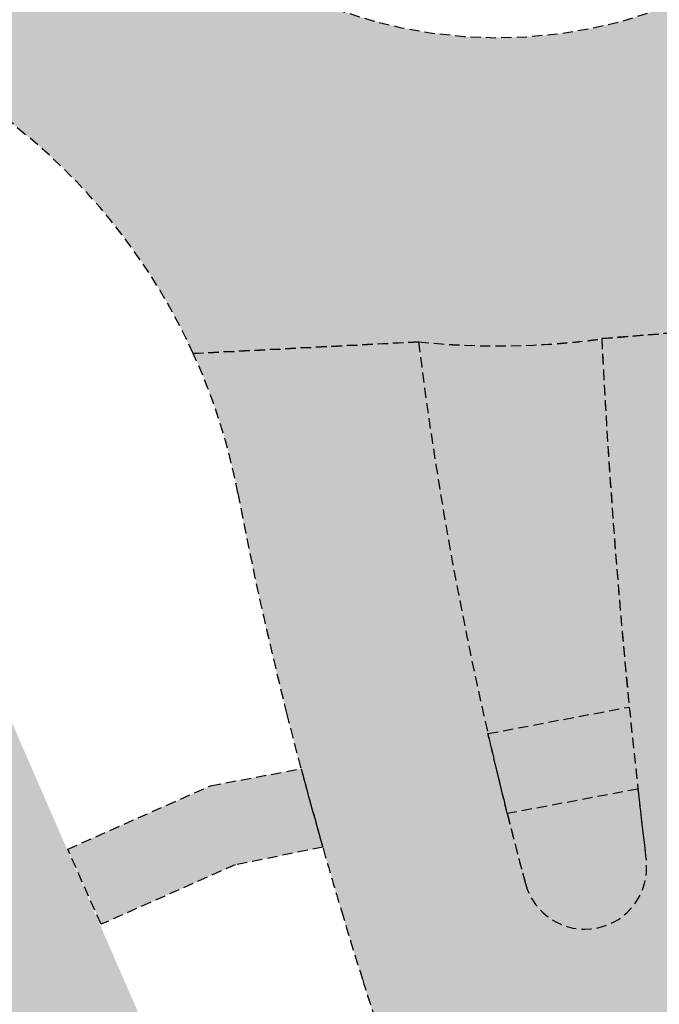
# Model space of a CAD drawing. Header units: metres. Extents: x 101723 to 104407, y 400975 to 405689.
# Tile 29 of 48: x 104251 to 104267, y 402579 to 402603. Entities that reach past the tile are written whole.
import ezdxf

# ---------------------------------------------------------------- set-up
doc = ezdxf.new("R2010")
doc.units = ezdxf.units.M
doc.linetypes.add('HIDDEN', pattern=[0.375, 0.25, -0.125])
doc.layers.add('_hulplijn voor arcering', color=1, linetype='HIDDEN', plot=False)
for name, color, linetype, lineweight, true_color in [('B-WE-VH-OPENVERHARDING_BETONSTRAATSTEEN_HEIDEPAARS-V', 7, 'Continuous', 18, 0xc6b3ff), ('N-WE-VH-GESLOTENVERHARDING_FIETSPAD_ASFALT_DEKLAAG-V', 7, 'Continuous', 18, 0xb0ddda), ('N-WE-VH-OPENVERHARDING_BETONTEGELS-V', 7, 'Continuous', 18, 0xc2c2c2)]:
    doc.layers.add(name, color=color, linetype=linetype, lineweight=lineweight, true_color=true_color)
doc.layers.add('N-WE-VH-GESLOTENVERHARDING_ASFALT-V', color=253, linetype='Continuous', lineweight=18)

msp = doc.modelspace()

# ---------------------------------------------------------------- hatches: boundary and pattern name
at = {"layer": 'B-WE-VH-OPENVERHARDING_BETONSTRAATSTEEN_HEIDEPAARS-V'}
h = msp.add_hatch(color=256, dxfattribs=at)
h.dxf.hatch_style = 1
h.paths.add_polyline_path([(104265.4465285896, 402594.9726556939, -0.05888947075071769), (104260.9869580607, 402594.9018764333, 0.02558881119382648), (104262.6760595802, 402585.3713724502), (104266.1151911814, 402586.0176123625, -0.01244818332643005)])
h = msp.add_hatch(color=256, dxfattribs=at)
h.dxf.hatch_style = 1
h.paths.add_polyline_path([(104266.3254664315, 402584.0221216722), (104263.1458498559, 402583.4246466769, 0.003877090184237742), (104263.5879493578, 402581.7241010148, 0.9314546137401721), (104266.5258983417, 402582.2926332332, -0.002413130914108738)])
at = {"layer": 'N-WE-VH-GESLOTENVERHARDING_ASFALT-V'}
h = msp.add_hatch(color=256, dxfattribs=at)
h.dxf.hatch_style = 1
edge = h.paths.add_edge_path()
edge.add_arc((104283.4322017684, 402587.9551732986), 15.00000000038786, 102.31080135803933, 127.74646236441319, ccw=False)
edge.add_line((104280.2339831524, 402602.6102542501), (104281.1493345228, 402608.4562928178))
edge.add_arc((104262.917310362, 402613.8035625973), 18.99999997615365, 343.6541162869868, 349.6926000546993)
edge.add_line((104281.610687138, 402610.4039061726), (104274.264737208, 402611.9365051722))
edge.add_arc((104262.917310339, 402613.8035626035), 11.4999999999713, 165.7741301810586, 350.65651121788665, ccw=False)
edge.add_line((104251.769963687, 402616.6296310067), (104244.4240137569, 402618.1622300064))
edge.add_arc((104262.9173103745, 402613.8035625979), 19.00000003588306, 166.7380413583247, 173.4882121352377)
edge.add_line((104244.0398879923, 402615.9583074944), (104242.8153071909, 402611.0677158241))
edge.add_arc((104235.1438300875, 402601.198651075), 12.49999999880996, 24.410781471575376, 52.14116094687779, ccw=False)
edge.add_arc((104262.9173103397, 402613.8035626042), 18.00000000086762, 204.4107814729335, 230.3471806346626)
edge.add_arc((104241.8588872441, 402588.3960279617), 14.99999999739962, 24.5105979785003, 50.34718063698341, ccw=False)
edge.add_line((104255.5071554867, 402594.6189512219), (104260.9869580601, 402594.9018764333))
edge.add_arc((104262.8871730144, 402613.1023355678), 18.29938604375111, 264.039640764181, 278.0381730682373)
edge.add_line((104265.4460279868, 402594.9827386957), (104270.9449661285, 402595.4222448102))
edge.add_arc((104282.3425672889, 402590.2895371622), 12.50000000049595, 130.3482186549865, 155.7564247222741, ccw=False)
h = msp.add_hatch(color=256, dxfattribs=at)
h.dxf.hatch_style = 1
h.paths.add_polyline_path([(104272.7846310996, 402568.8336177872, -0.0005761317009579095), (104272.6070798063, 402569.7563699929, -0.0006584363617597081), (104272.454139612, 402570.5619306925, -0.0008230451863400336), (104272.2853786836, 402571.4654220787, -0.0009053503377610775), (104272.1352159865, 402572.2850318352, -0.001069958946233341), (104271.9754507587, 402573.1769166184, -0.001152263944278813), (104271.831180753, 402574.0034481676, -0.02180182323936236), (104269.8859204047, 402589.2493696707, -0.1272908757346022), (104270.9449661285, 402595.4222448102), (104265.4460282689, 402594.9827387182, 0.01767152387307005), (104266.5258933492, 402582.2926745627, -0.9314675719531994), (104263.5879493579, 402581.7241010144, -0.004665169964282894), (104263.0592154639, 402583.7711315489, -0.004213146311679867), (104262.676059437, 402585.3713724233), (104262.6760595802, 402585.3713724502, -0.02558881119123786), (104260.9869580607, 402594.9018764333), (104255.5071554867, 402594.6189512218, -0.05965364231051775), (104256.5904825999, 402591.2209347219, 0.01437345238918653), (104257.777277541, 402585.8685928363, 0.004136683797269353), (104258.1882874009, 402584.2933084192, 0.003892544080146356), (104258.6641272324, 402582.5824957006), (104258.6641270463, 402582.5824956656, 0.003202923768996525), (104259.1105806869, 402581.061200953, 0.002954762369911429), (104259.629536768, 402579.3702103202, 0.002363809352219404), (104260.1077573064, 402577.8690734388, 0.002068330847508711), (104260.669184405, 402576.1593030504, 0.001477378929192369), (104261.1470157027, 402574.7381949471, 0.00118190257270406), (104261.7534213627, 402572.9659549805, 0.0005909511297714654), (104262.1209751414, 402571.9040742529, 0.0002954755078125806), (104262.859409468, 402569.7828752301, -0.0001916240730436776), (104263.3054956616, 402568.5023212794, -0.0003832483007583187), (104263.5276611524, 402567.8621954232, -0.0007664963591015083), (104263.895419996, 402566.7946524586, -0.0009581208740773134), (104264.1865127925, 402565.9400979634, -0.001341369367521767), (104264.5310126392, 402564.9133103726, -0.001532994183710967), (104264.827111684, 402564.0136651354, -0.001916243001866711), (104265.1524035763, 402563.0018711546, -0.002107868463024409), (104265.4405473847, 402562.0802319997, -0.002491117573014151), (104265.7449744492, 402561.0741090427, -0.002682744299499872), (104266.0178193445, 402560.1375090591, -0.06526809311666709), (104269.389482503, 402537.4841376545), (104269.404, 402539.609), (104269.337, 402542.79), (104269.113, 402545.599), (104268.917, 402548.37), (104268.516, 402551.491), (104268.025, 402554.495), (104267.594, 402556.835), (104267.096, 402559.391), (104266.7155323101, 402561.0886974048), (104270.4408215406, 402561.8191778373), (104274.0254494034, 402562.5220764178, 0.0003911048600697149), (104273.4668752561, 402565.3589280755, -8.230456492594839e-05), (104273.2374255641, 402566.5204579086, -0.0001646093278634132), (104273.1233383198, 402567.0994990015, -0.0003292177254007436), (104272.9343016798, 402568.0639613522, -0.0004115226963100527)])
at = {"layer": 'N-WE-VH-GESLOTENVERHARDING_FIETSPAD_ASFALT_DEKLAAG-V'}
h = msp.add_hatch(color=256, dxfattribs=at)
h.dxf.hatch_style = 1
edge = h.paths.add_edge_path()
edge.add_line((104223.8230043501, 402278.6294710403), (104223.0099671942, 402284.6374086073))
edge.add_line((104223.0099671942, 402284.6374086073), (104222.3908635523, 402290.543697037))
edge.add_line((104222.3908635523, 402290.543697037), (104221.872592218, 402296.4486080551))
edge.add_line((104221.872592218, 402296.4486080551), (104221.4471666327, 402302.2475166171))
edge.add_line((104221.4471666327, 402302.2475166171), (104221.2760615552, 402305.512359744))
edge.add_line((104221.2760615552, 402305.512359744), (104220.843, 402317.203030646))
edge.add_line((104220.843, 402317.203030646), (104220.843, 402329.1043839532))
edge.add_line((104220.843, 402329.1043839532), (104220.7539271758, 402341.1672463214))
edge.add_line((104220.7539271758, 402341.1672463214), (104220.6357151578, 402353.1527427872))
edge.add_line((104220.6357151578, 402353.1527427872), (104220.5961659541, 402354.5217536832))
edge.add_line((104220.5961659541, 402354.5217536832), (104220.2117938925, 402368.0568637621))
edge.add_line((104220.2117938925, 402368.0568637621), (104219.5753663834, 402383.0274428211))
edge.add_line((104219.5753663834, 402383.0274428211), (104218.6444909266, 402398.0225452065))
edge.add_line((104218.6444909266, 402398.0225452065), (104217.9612400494, 402410.0779717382))
edge.add_line((104217.9612400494, 402410.0779717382), (104217.5710145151, 402415.9433309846))
edge.add_line((104217.5710145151, 402415.9433309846), (104217.3075980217, 402421.7996617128))
edge.add_line((104217.3075980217, 402421.7996617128), (104217.344317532, 402424.5603891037))
edge.add_line((104217.344317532, 402424.5603891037), (104217.5008255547, 402427.607921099))
edge.add_line((104217.5008255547, 402427.607921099), (104217.7930949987, 402430.4956188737))
edge.add_line((104217.7930949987, 402430.4956188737), (104218.3824974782, 402433.1649866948))
edge.add_line((104218.3824974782, 402433.1649866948), (104219.118732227, 402436.0253774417))
edge.add_line((104219.118732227, 402436.0253774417), (104220.2551560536, 402438.9321805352))
edge.add_line((104220.2551560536, 402438.9321805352), (104222.711449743, 402443.9681702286))
edge.add_line((104222.711449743, 402443.9681702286), (104225.4660630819, 402449.1253034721))
edge.add_line((104225.4660630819, 402449.1253034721), (104229.565269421, 402456.0378661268))
edge.add_line((104229.565269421, 402456.0378661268), (104230.3147068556, 402457.3019172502))
edge.add_line((104230.3147068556, 402457.3019172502), (104233.1143353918, 402462.0101569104))
edge.add_line((104233.1143353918, 402462.0101569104), (104239.4583450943, 402472.2765167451))
edge.add_line((104239.4583450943, 402472.2765167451), (104241.0033745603, 402474.7241476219))
edge.add_line((104241.0033745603, 402474.7241476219), (104244.1620688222, 402479.8579012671))
edge.add_line((104244.1620688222, 402479.8579012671), (104247.2956832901, 402484.857903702))
edge.add_line((104247.2956832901, 402484.857903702), (104252.0766911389, 402492.4893009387))
edge.add_line((104252.0766911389, 402492.4893009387), (104258.8863251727, 402503.5351777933))
edge.add_arc((104213.0896465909, 402531.7682121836), 53.80000000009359, 328.3467280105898, 364.7598575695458)
edge.add_arc((104165.2551870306, 402527.7851883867), 101.7999999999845, 4.759857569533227, 23.5376746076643)
edge.add_line((104258.5851908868, 402568.4392211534), (104243.8463994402, 402602.2752607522))
edge.add_line((104243.8463994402, 402602.2752607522), (104240.5459277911, 402600.8375935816))
edge.add_line((104240.5459277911, 402600.8375935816), (104255.2847192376, 402567.0015539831))
edge.add_arc((104165.2551870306, 402527.7851883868), 98.19999999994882, 4.759857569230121, 23.53767460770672, ccw=False)
edge.add_arc((104213.0896465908, 402531.7682121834), 50.20000000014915, -31.65327198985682, 4.75985756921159, ccw=False)
edge.add_line((104255.8218634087, 402505.42437712), (104249.0190470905, 402494.3895592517))
edge.add_line((104249.0190470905, 402494.3895592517), (104244.245253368, 402486.7696770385))
edge.add_line((104244.245253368, 402486.7696770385), (104241.1037449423, 402481.7570789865))
edge.add_line((104241.1037449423, 402481.7570789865), (104237.9481003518, 402476.6282819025))
edge.add_line((104237.9481003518, 402476.6282819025), (104236.4049239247, 402474.183586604))
edge.add_line((104236.4049239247, 402474.183586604), (104230.0357316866, 402463.8764744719))
edge.add_line((104230.0357316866, 402463.8764744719), (104227.2192345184, 402459.1398662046))
edge.add_line((104227.2192345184, 402459.1398662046), (104226.4687844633, 402457.8741070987))
edge.add_line((104226.4687844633, 402457.8741070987), (104222.3285495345, 402450.8923572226))
edge.add_line((104222.3285495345, 402450.8923572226), (104219.5048402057, 402445.6058638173))
edge.add_line((104219.5048402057, 402445.6058638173), (104216.9554751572, 402440.379055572))
edge.add_line((104216.9554751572, 402440.379055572), (104215.6866142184, 402437.1334980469))
edge.add_line((104215.6866142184, 402437.1334980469), (104214.8806020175, 402434.0020106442))
edge.add_line((104214.8806020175, 402434.0020106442), (104214.2325240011, 402431.0669049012))
edge.add_line((104214.2325240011, 402431.0669049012), (104213.9101395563, 402427.8816631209))
edge.add_line((104213.9101395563, 402427.8816631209), (104213.7455459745, 402424.6766887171))
edge.add_line((104213.7455459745, 402424.6766887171), (104213.7065215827, 402421.7426706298))
edge.add_line((104213.7065215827, 402421.7426706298), (104213.976388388, 402415.7429352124))
edge.add_line((104213.976388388, 402415.7429352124), (104214.3680079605, 402409.8566226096))
edge.add_line((104214.3680079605, 402409.8566226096), (104215.0508072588, 402397.809163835))
edge.add_line((104215.0508072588, 402397.809163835), (104215.9801068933, 402382.8394457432))
edge.add_line((104215.9801068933, 402382.8394457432), (104216.6139648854, 402367.9293090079))
edge.add_line((104216.6139648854, 402367.9293090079), (104216.9976672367, 402354.4177970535))
edge.add_line((104216.9976672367, 402354.4177970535), (104217.0362278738, 402353.0830057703))
edge.add_line((104217.0362278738, 402353.0830057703), (104217.1540582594, 402341.1362029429))
edge.add_line((104217.1540582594, 402341.1362029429), (104217.243, 402329.0910928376))
edge.add_line((104217.243, 402329.0910928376), (104217.243, 402317.1363754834))
edge.add_line((104217.243, 402317.1363754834), (104217.6795507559, 402305.3515122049))
edge.add_line((104217.6795507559, 402305.3515122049), (104217.8540666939, 402302.0215867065))
edge.add_line((104217.8540666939, 402302.0215867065), (104218.2841262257, 402296.159513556))
edge.add_line((104218.2841262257, 402296.159513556), (104218.8073091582, 402290.1986423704))
edge.add_line((104218.8073091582, 402290.1986423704), (104219.4352262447, 402284.2082731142))
edge.add_line((104219.4352262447, 402284.2082731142), (104220.25899652, 402278.1210231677))
edge.add_line((104220.25899652, 402278.1210231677), (104221.5587829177, 402269.4564486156))
edge.add_line((104221.5587829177, 402269.4564486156), (104222.9483311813, 402260.7344535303))
edge.add_line((104222.9483311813, 402260.7344535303), (104224.008793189, 402254.5248928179))
edge.add_line((104224.008793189, 402254.5248928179), (104224.5042211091, 402251.621245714))
edge.add_line((104224.5042211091, 402251.621245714), (104226.4324371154, 402240.0229764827))
edge.add_line((104226.4324371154, 402240.0229764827), (104227.8569636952, 402230.92991451))
edge.add_line((104227.8569636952, 402230.92991451), (104229.668291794, 402215.9762284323))
edge.add_line((104229.668291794, 402215.9762284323), (104231.0546371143, 402204.2047873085))
edge.add_line((104231.0546371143, 402204.2047873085), (104232.3975330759, 402192.4286996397))
edge.add_line((104232.3975330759, 402192.4286996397), (104233.7965952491, 402180.4307421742))
edge.add_line((104233.7965952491, 402180.4307421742), (104235.3357107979, 402165.6022633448))
edge.add_line((104235.3357107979, 402165.6022633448), (104236.4289249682, 402155.2662390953))
edge.add_line((104236.4289249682, 402155.2662390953), (104236.9159039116, 402150.6750096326))
edge.add_line((104236.9159039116, 402150.6750096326), (104237.9553970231, 402141.8518482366))
edge.add_line((104237.9553970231, 402141.8518482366), (104239.0964660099, 402133.2777876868))
edge.add_line((104239.0964660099, 402133.2777876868), (104240.9175211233, 402120.9238459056))
edge.add_line((104240.9175211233, 402120.9238459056), (104243.1373006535, 402106.2286853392))
edge.add_line((104243.1373006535, 402106.2286853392), (104245.4278858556, 402091.3623774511))
edge.add_line((104245.4278858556, 402091.3623774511), (104247.5991914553, 402076.6490831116))
edge.add_line((104247.5991914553, 402076.6490831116), (104249.7436404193, 402062.1385782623))
edge.add_line((104249.7436404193, 402062.1385782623), (104250.5434929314, 402056.1811249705))
edge.add_line((104250.5434929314, 402056.1811249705), (104251.3764784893, 402050.0915411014))
edge.add_line((104251.3764784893, 402050.0915411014), (104252.1160822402, 402044.1627337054))
edge.add_line((104252.1160822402, 402044.1627337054), (104252.8432313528, 402038.2245159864))
edge.add_line((104252.8432313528, 402038.2245159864), (104253.5930752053, 402032.2877522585))
edge.add_line((104253.5930752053, 402032.2877522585), (104254.3131876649, 402026.3300950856))
edge.add_line((104254.3131876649, 402026.3300950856), (104254.9967379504, 402020.4839428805))
edge.add_line((104254.9967379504, 402020.4839428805), (104256.0425930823, 402011.5021870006))
edge.add_line((104256.0425930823, 402011.5021870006), (104256.7107330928, 402005.6849679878))
edge.add_line((104256.7107330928, 402005.6849679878), (104257.4238308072, 401999.6416146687))
edge.add_line((104257.4238308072, 401999.6416146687), (104258.0560067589, 401993.6274541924))
edge.add_line((104258.0560067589, 401993.6274541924), (104259.6738136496, 401978.6502419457))
edge.add_line((104259.6738136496, 401978.6502419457), (104260.884844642, 401966.8746641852))
edge.add_line((104260.884844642, 401966.8746641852), (104261.4612452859, 401960.8739039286))
edge.add_line((104261.4612452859, 401960.8739039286), (104261.8431101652, 401956.8513282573))
edge.add_line((104261.8431101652, 401956.8513282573), (104262.5835446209, 401949.0657580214))
edge.add_line((104262.5835446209, 401949.0657580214), (104262.8794870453, 401946.1023209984))
edge.add_line((104262.8794870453, 401946.1023209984), (104263.2103108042, 401943.0129515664))
edge.add_line((104263.2103108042, 401943.0129515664), (104263.6089672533, 401940.0260331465))
edge.add_line((104263.6089672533, 401940.0260331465), (104263.9568963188, 401936.9568375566))
edge.add_line((104263.9568963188, 401936.9568375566), (104264.3660535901, 401934.114962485))
edge.add_line((104264.3660535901, 401934.114962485), (104264.8088279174, 401931.1722317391))
edge.add_line((104264.8088279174, 401931.1722317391), (104264.9517478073, 401930.4004111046))
edge.add_line((104264.9517478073, 401930.4004111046), (104265.350356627, 401928.2477750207))
edge.add_line((104265.350356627, 401928.2477750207), (104265.9048560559, 401925.2080011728))
edge.add_line((104265.9048560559, 401925.2080011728), (104266.4089184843, 401922.3174395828))
edge.add_line((104266.4089184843, 401922.3174395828), (104267.0224734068, 401919.3322782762))
edge.add_line((104267.0224734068, 401919.3322782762), (104267.636664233, 401916.3167020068))
edge.add_line((104267.636664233, 401916.3167020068), (104268.9851023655, 401910.5305309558))
edge.add_line((104268.9851023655, 401910.5305309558), (104269.6026984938, 401907.616436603))
edge.add_line((104269.6026984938, 401907.616436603), (104270.2762742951, 401904.6939383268))
edge.add_line((104270.2762742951, 401904.6939383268), (104270.9036273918, 401901.7798782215))
edge.add_line((104270.9036273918, 401901.7798782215), (104271.5100367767, 401898.861346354))
edge.add_line((104271.5100367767, 401898.861346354), (104272.0807456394, 401895.9889109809))
edge.add_line((104272.0807456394, 401895.9889109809), (104273.1141067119, 401890.4287310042))
edge.add_line((104273.1141067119, 401890.4287310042), (104274.2378204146, 401884.4019031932))
edge.add_line((104274.2378204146, 401884.4019031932), (104275.3663621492, 401878.5085184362))
edge.add_line((104275.3663621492, 401878.5085184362), (104276.4186144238, 401872.5447562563))
edge.add_line((104276.4186144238, 401872.5447562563), (104276.9393416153, 401869.7439807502))
edge.add_line((104276.9393416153, 401869.7439807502), (104277.3854141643, 401866.9639929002))
edge.add_line((104277.3854141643, 401866.9639929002), (104278.4103884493, 401860.9430182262))
edge.add_line((104278.4103884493, 401860.9430182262), (104278.8143904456, 401858.2961090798))
edge.add_line((104278.8143904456, 401858.2961090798), (104278.8273145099, 401858.2116061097))
edge.add_line((104278.8273145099, 401858.2116061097), (104279.3021848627, 401855.1001125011))
edge.add_line((104279.3021848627, 401855.1001125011), (104280.0586977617, 401849.1048225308))
edge.add_line((104280.0586977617, 401849.1048225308), (104281.5542454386, 401837.3565202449))
edge.add_line((104281.5542454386, 401837.3565202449), (104282.741551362, 401828.3410107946))
edge.add_line((104282.741551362, 401828.3410107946), (104283.5996691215, 401822.6125490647))
edge.add_line((104283.5996691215, 401822.6125490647), (104284.4443998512, 401816.6343776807))
edge.add_line((104284.4443998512, 401816.6343776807), (104285.8254474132, 401807.8086831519))
edge.add_line((104285.8254474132, 401807.8086831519), (104286.2942083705, 401804.6826084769))
edge.add_line((104286.2942083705, 401804.6826084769), (104286.7799529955, 401801.7036435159))
edge.add_line((104286.7799529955, 401801.7036435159), (104287.2653314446, 401799.0045390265))
edge.add_line((104287.2653314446, 401799.0045390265), (104287.7782206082, 401795.9111762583))
edge.add_line((104287.7782206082, 401795.9111762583), (104288.3563703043, 401792.8170232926))
edge.add_line((104288.3563703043, 401792.8170232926), (104288.8589427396, 401789.9262266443))
edge.add_line((104288.8589427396, 401789.9262266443), (104289.4627073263, 401787.0002905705))
edge.add_line((104289.4627073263, 401787.0002905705), (104290.0528173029, 401784.2012825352))
edge.add_line((104290.0528173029, 401784.2012825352), (104290.7115131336, 401781.2033209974))
edge.add_line((104290.7115131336, 401781.2033209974), (104291.2861091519, 401778.1919200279))
edge.add_line((104291.2861091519, 401778.1919200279), (104291.8869781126, 401775.2314925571))
edge.add_line((104291.8869781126, 401775.2314925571), (104292.4040255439, 401772.413038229))
edge.add_line((104292.4040255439, 401772.413038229), (104292.912324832, 401769.5019596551))
edge.add_line((104292.912324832, 401769.5019596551), (104294.2265196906, 401760.6430915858))
edge.add_line((104294.2265196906, 401760.6430915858), (104294.3871151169, 401759.3484762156))
edge.add_line((104294.3871151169, 401759.3484762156), (104294.9648244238, 401754.6806652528))
edge.add_line((104294.9648244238, 401754.6806652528), (104295.822739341, 401748.6161978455))
edge.add_line((104295.822739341, 401748.6161978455), (104296.5909581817, 401742.7991129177))
edge.add_line((104296.5909581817, 401742.7991129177), (104296.9760276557, 401739.9225939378))
edge.add_line((104296.9760276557, 401739.9225939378), (104297.3707262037, 401736.9488651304))
edge.add_line((104297.3707262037, 401736.9488651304), (104297.7632730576, 401733.9512346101))
edge.add_line((104297.7632730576, 401733.9512346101), (104298.068831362, 401730.8659857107))
edge.add_line((104298.068831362, 401730.8659857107), (104298.3228593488, 401727.938710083))
edge.add_line((104298.3228593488, 401727.938710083), (104298.737973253, 401722.0355315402))
edge.add_line((104298.737973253, 401722.0355315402), (104298.9293318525, 401718.4252326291))
edge.add_line((104298.9293318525, 401718.4252326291), (104299.052776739, 401716.0962391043))
edge.add_line((104299.052776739, 401716.0962391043), (104299.448600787, 401710.0676885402))
edge.add_line((104299.448600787, 401710.0676885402), (104299.8541326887, 401704.1719556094))
edge.add_line((104299.8541326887, 401704.1719556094), (104300.0800160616, 401701.1759756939))
edge.add_line((104300.0800160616, 401701.1759756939), (104300.3941552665, 401698.0446845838))
edge.add_line((104300.3941552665, 401698.0446845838), (104300.7311979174, 401695.1155511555))
edge.add_line((104300.7311979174, 401695.1155511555), (104301.1605204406, 401692.1587816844))
edge.add_line((104301.1605204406, 401692.1587816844), (104301.6145164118, 401689.1982021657))
edge.add_line((104301.6145164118, 401689.1982021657), (104302.1648140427, 401686.2639546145))
edge.add_line((104302.1648140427, 401686.2639546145), (104302.7365914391, 401683.2598702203))
edge.add_line((104302.7365914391, 401683.2598702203), (104303.8593881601, 401677.4401071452))
edge.add_line((104303.8593881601, 401677.4401071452), (104304.4120125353, 401674.4056787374))
edge.add_line((104304.4120125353, 401674.4056787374), (104304.9819685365, 401671.5190952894))
edge.add_line((104304.9819685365, 401671.5190952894), (104305.9496549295, 401665.5419162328))
edge.add_line((104305.9496549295, 401665.5419162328), (104306.8008379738, 401660.0362008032))
edge.add_line((104306.8008379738, 401660.0362008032), (104307.2880261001, 401656.8894447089))
edge.add_line((104307.2880261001, 401656.8894447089), (104308.6232237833, 401647.8701093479))
edge.add_line((104308.6232237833, 401647.8701093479), (104309.991334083, 401639.1310176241))
edge.add_line((104309.991334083, 401639.1310176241), (104311.3902337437, 401630.2142830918))
edge.add_line((104311.3902337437, 401630.2142830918), (104312.8424914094, 401621.3767150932))
edge.add_line((104312.8424914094, 401621.3767150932), (104313.7945210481, 401615.3861134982))
edge.add_line((104313.7945210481, 401615.3861134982), (104314.2201297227, 401612.5152625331))
edge.add_line((104314.2201297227, 401612.5152625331), (104314.7581514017, 401609.4054773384))
edge.add_line((104314.7581514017, 401609.4054773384), (104315.1139519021, 401606.5818683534))
edge.add_line((104315.1139519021, 401606.5818683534), (104315.5799784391, 401603.2588097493))
edge.add_line((104315.5799784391, 401603.2588097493), (104316.2424691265, 401597.6022351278))
edge.add_line((104316.2424691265, 401597.6022351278), (104316.9076216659, 401591.7077452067))
edge.add_line((104316.9076216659, 401591.7077452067), (104317.5476448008, 401585.7569344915))
edge.add_line((104317.5476448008, 401585.7569344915), (104318.3663211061, 401579.7750726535))
edge.add_line((104318.3663211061, 401579.7750726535), (104319.2164851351, 401573.7867862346))
edge.add_line((104319.2164851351, 401573.7867862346), (104321.159914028, 401562.0540484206))
edge.add_line((104321.159914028, 401562.0540484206), (104321.3344619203, 401561.0662891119))
edge.add_line((104321.3344619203, 401561.0662891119), (104322.2328654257, 401555.9876610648))
edge.add_line((104322.2328654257, 401555.9876610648), (104323.7584996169, 401547.1427818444))
edge.add_line((104323.7584996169, 401547.1427818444), (104324.7544797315, 401541.4228960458))
edge.add_line((104324.7544797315, 401541.4228960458), (104325.7827103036, 401535.4565581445))
edge.add_line((104325.7827103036, 401535.4565581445), (104327.3472206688, 401526.5609704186))
edge.add_line((104327.3472206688, 401526.5609704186), (104328.9276056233, 401517.9524264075))
edge.add_line((104328.9276056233, 401517.9524264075), (104330.0471666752, 401511.9260235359))
edge.add_line((104330.0471666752, 401511.9260235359), (104331.2126792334, 401505.9382546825))
edge.add_line((104331.2126792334, 401505.9382546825), (104332.3540588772, 401500.0951918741))
edge.add_line((104332.3540588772, 401500.0951918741), (104333.5386592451, 401494.3080295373))
edge.add_line((104333.5386592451, 401494.3080295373), (104334.0896345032, 401491.3505300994))
edge.add_line((104334.0896345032, 401491.3505300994), (104334.7161319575, 401488.1770756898))
edge.add_line((104334.7161319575, 401488.1770756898), (104335.7607713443, 401482.4669114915))
edge.add_line((104335.7607713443, 401482.4669114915), (104336.7316820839, 401476.6225073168))
edge.add_line((104336.7316820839, 401476.6225073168), (104337.6638780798, 401470.7482722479))
edge.add_line((104337.6638780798, 401470.7482722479), (104338.660041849, 401464.8092958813))
edge.add_line((104338.660041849, 401464.8092958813), (104339.3194338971, 401460.6870965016))
edge.add_line((104339.3194338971, 401460.6870965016), (104339.3263968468, 401460.6443240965))
edge.add_line((104339.3263968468, 401460.6443240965), (104340.0908407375, 401455.8565439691))
edge.add_line((104340.0908407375, 401455.8565439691), (104341.5764570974, 401446.9288399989))
edge.add_line((104341.5764570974, 401446.9288399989), (104342.5545157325, 401440.9825631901))
edge.add_line((104342.5545157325, 401440.9825631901), (104343.9417730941, 401432.2556534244))
edge.add_line((104343.9417730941, 401432.2556534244), (104344.9875863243, 401426.2721149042))
edge.add_line((104344.9875863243, 401426.2721149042), (104346.1297459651, 401420.4150401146))
edge.add_line((104346.1297459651, 401420.4150401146), (104346.6962661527, 401417.4231683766))
edge.add_line((104346.6962661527, 401417.4231683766), (104347.3381108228, 401414.5922108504))
edge.add_line((104347.3381108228, 401414.5922108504), (104347.9805306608, 401411.561358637))
edge.add_line((104347.9805306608, 401411.561358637), (104348.7263101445, 401408.6356858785))
edge.add_line((104348.7263101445, 401408.6356858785), (104349.4135155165, 401405.8043594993))
edge.add_line((104349.4135155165, 401405.8043594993), (104350.2676287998, 401402.7406049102))
edge.add_line((104350.2676287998, 401402.7406049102), (104351.0160804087, 401399.8956840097))
edge.add_line((104351.0160804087, 401399.8956840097), (104351.8991206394, 401396.9764925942))
edge.add_line((104351.8991206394, 401396.9764925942), (104352.7748206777, 401394.1515565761))
edge.add_line((104352.7748206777, 401394.1515565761), (104353.7098501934, 401391.2261777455))
edge.add_line((104353.7098501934, 401391.2261777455), (104354.712368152, 401388.4079883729))
edge.add_line((104354.712368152, 401388.4079883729), (104355.7867319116, 401385.5191211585))
edge.add_line((104355.7867319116, 401385.5191211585), (104356.8942776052, 401382.7375905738))
edge.add_line((104356.8942776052, 401382.7375905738), (104358.0969083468, 401379.9338063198))
edge.add_line((104358.0969083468, 401379.9338063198), (104359.2856894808, 401377.21831642))
edge.add_line((104359.2856894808, 401377.21831642), (104360.5621733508, 401374.4078476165))
edge.add_line((104360.5621733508, 401374.4078476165), (104361.7885736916, 401371.6627131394))
edge.add_line((104361.7885736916, 401371.6627131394), (104364.3080268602, 401366.1781960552))
edge.add_line((104364.3080268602, 401366.1781960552), (104365.1414219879, 401364.3636902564))
edge.add_line((104365.1414219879, 401364.3636902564), (104368.0411480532, 401358.0472879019))
edge.add_line((104368.0411480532, 401358.0472879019), (104370.5171518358, 401352.5771166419))
edge.add_line((104370.5171518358, 401352.5771166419), (104372.9006788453, 401347.2156797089))
edge.add_line((104372.9006788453, 401347.2156797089), (104374.1043081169, 401344.5050104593))
edge.add_line((104374.1043081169, 401344.5050104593), (104375.3182514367, 401341.8076900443))
edge.add_line((104375.3182514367, 401341.8076900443), (104376.4434235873, 401339.1193925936))
edge.add_line((104376.4434235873, 401339.1193925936), (104377.6609909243, 401336.2198557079))
edge.add_line((104377.6609909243, 401336.2198557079), (104379.7180003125, 401330.8518523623))
edge.add_line((104379.7180003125, 401330.8518523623), (104380.6436764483, 401328.0326586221))
edge.add_line((104380.6436764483, 401328.0326586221), (104381.5076793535, 401325.1638143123))
edge.add_line((104381.5076793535, 401325.1638143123), (104382.2226438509, 401322.4861442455))
edge.add_line((104382.2226438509, 401322.4861442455), (104382.9656312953, 401319.4376084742))
edge.add_line((104382.9656312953, 401319.4376084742), (104383.6592728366, 401316.5957561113))
edge.add_line((104383.6592728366, 401316.5957561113), (104384.2489766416, 401313.6958009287))
edge.add_line((104384.2489766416, 401313.6958009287), (104384.8725039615, 401310.7146231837))
edge.add_line((104384.8725039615, 401310.7146231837), (104385.4047201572, 401307.8787846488))
edge.add_line((104385.4047201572, 401307.8787846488), (104385.9360185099, 401304.9680216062))
edge.add_line((104385.9360185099, 401304.9680216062), (104386.367879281, 401302.02763016))
edge.add_line((104386.367879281, 401302.02763016), (104386.6993065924, 401299.2588311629))
edge.add_line((104386.6993065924, 401299.2588311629), (104386.9969020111, 401296.2237520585))
edge.add_line((104386.9969020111, 401296.2237520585), (104387.1761434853, 401293.3696009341))
edge.add_line((104387.1761434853, 401293.3696009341), (104387.2446911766, 401290.36231579))
edge.add_line((104387.2446911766, 401290.36231579), (104387.1965211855, 401287.5183201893))
edge.add_line((104387.1965211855, 401287.5183201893), (104387.0837100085, 401284.5871915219))
edge.add_line((104387.0837100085, 401284.5871915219), (104386.8266419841, 401281.6757237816))
edge.add_line((104386.8266419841, 401281.6757237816), (104386.5392393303, 401278.6383108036))
edge.add_line((104386.5392393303, 401278.6383108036), (104386.1085704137, 401275.770469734))
edge.add_line((104386.1085704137, 401275.770469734), (104385.6971077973, 401273.0033586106))
edge.add_line((104385.6971077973, 401273.0033586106), (104385.6819724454, 401272.8998009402))
edge.add_line((104385.6819724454, 401272.8998009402), (104385.1337053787, 401269.9041251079))
edge.add_line((104385.1337053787, 401269.9041251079), (104384.5980346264, 401267.0405766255))
edge.add_line((104384.5980346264, 401267.0405766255), (104383.4050096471, 401261.0584940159))
edge.add_line((104383.4050096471, 401261.0584940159), (104381.6113991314, 401252.3860476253))
edge.add_line((104381.6113991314, 401252.3860476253), (104380.3612176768, 401246.5662029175))
edge.add_line((104380.3612176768, 401246.5662029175), (104378.5234880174, 401237.6317939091))
edge.add_line((104378.5234880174, 401237.6317939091), (104376.1678734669, 401226.0626869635))
edge.add_line((104376.1678734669, 401226.0626869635), (104374.2771583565, 401216.9818581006))
edge.add_line((104374.2771583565, 401216.9818581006), (104372.458287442, 401208.3954674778))
edge.add_line((104372.458287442, 401208.3954674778), (104371.2457842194, 401202.5946283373))
edge.add_line((104371.2457842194, 401202.5946283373), (104369.9508923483, 401196.7461167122))
edge.add_line((104369.9508923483, 401196.7461167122), (104368.7188006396, 401190.8699100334))
edge.add_line((104368.7188006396, 401190.8699100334), (104366.8305047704, 401182.0641934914))
edge.add_line((104366.8305047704, 401182.0641934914), (104365.9677077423, 401178.0371408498))
edge.add_line((104365.9677077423, 401178.0371408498), (104364.9287283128, 401173.1852351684))
edge.add_line((104364.9287283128, 401173.1852351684), (104363.0714907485, 401164.5447822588))
edge.add_line((104363.0714907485, 401164.5447822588), (104361.1498589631, 401155.7980100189))
edge.add_line((104361.1498589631, 401155.7980100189), (104359.1927727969, 401147.0336241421))
edge.add_line((104359.1927727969, 401147.0336241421), (104357.2556169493, 401138.1953505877))
edge.add_line((104357.2556169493, 401138.1953505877), (104355.3674194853, 401129.4628125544))
edge.add_line((104355.3674194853, 401129.4628125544), (104352.8854428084, 401117.7424783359))
edge.add_line((104352.8854428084, 401117.7424783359), (104351.6849113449, 401111.8509627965))
edge.add_line((104351.6849113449, 401111.8509627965), (104350.4994039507, 401105.9754042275))
edge.add_line((104350.4994039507, 401105.9754042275), (104348.0813673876, 401094.2950573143))
edge.add_line((104348.0813673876, 401094.2950573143), (104345.6377463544, 401082.5178837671))
edge.add_line((104345.6377463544, 401082.5178837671), (104344.9991123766, 401079.4756273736))
edge.add_line((104344.9991123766, 401079.4756273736), (104343.1890181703, 401070.85064862))
edge.add_line((104343.1890181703, 401070.85064862), (104340.8644894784, 401059.0266995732))
edge.add_line((104340.8644894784, 401059.0266995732), (104338.6706663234, 401047.2385297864))
edge.add_line((104338.6706663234, 401047.2385297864), (104336.5859288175, 401035.4360158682))
edge.add_line((104336.5859288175, 401035.4360158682), (104335.4863330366, 401029.5888477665))
edge.add_line((104335.4863330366, 401029.5888477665), (104334.451716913, 401023.5904780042))
edge.add_line((104334.451716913, 401023.5904780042), (104333.4487193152, 401017.8844246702))
edge.add_line((104333.4487193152, 401017.8844246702), (104332.0824573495, 401008.792754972))
edge.add_line((104332.0824573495, 401008.792754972), (104331.3688739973, 401002.9403664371))
edge.add_line((104331.3688739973, 401002.9403664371), (104330.6891872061, 400996.9055107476))
edge.add_line((104330.6891872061, 400996.9055107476), (104330.1387384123, 400990.8948514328))
edge.add_line((104330.1387384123, 400990.8948514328), (104329.7502929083, 400984.9165985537))
edge.add_line((104329.7502929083, 400984.9165985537), (104329.2176767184, 400976.6276703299))
edge.add_line((104329.2176767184, 400976.6276703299), (104332.8017248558, 400976.2638745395))
edge.add_line((104332.8017248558, 400976.2638745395), (104333.3428838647, 400984.6857518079))
edge.add_line((104333.3428838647, 400984.6857518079), (104333.7280769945, 400990.6139358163))
edge.add_line((104333.7280769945, 400990.6139358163), (104334.2707659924, 400996.5398615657))
edge.add_line((104334.2707659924, 400996.5398615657), (104334.9444075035, 401002.5210419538))
edge.add_line((104334.9444075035, 401002.5210419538), (104335.6499283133, 401008.3073062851))
edge.add_line((104335.6499283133, 401008.3073062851), (104337.0021008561, 401017.3052191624))
edge.add_line((104337.0021008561, 401017.3052191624), (104337.9983538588, 401022.9729024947))
edge.add_line((104337.9983538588, 401022.9729024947), (104339.0293337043, 401028.9501902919))
edge.add_line((104339.0293337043, 401028.9501902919), (104340.1275889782, 401034.7902301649))
edge.add_line((104340.1275889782, 401034.7902301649), (104342.2129170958, 401046.5960877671))
edge.add_line((104342.2129170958, 401046.5960877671), (104344.4003881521, 401058.3501255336))
edge.add_line((104344.4003881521, 401058.3501255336), (104346.7169772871, 401070.1336892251))
edge.add_line((104346.7169772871, 401070.1336892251), (104348.5223595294, 401078.7362157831))
edge.add_line((104348.5223595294, 401078.7362157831), (104349.1618170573, 401081.7823952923))
edge.add_line((104349.1618170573, 401081.7823952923), (104351.6062907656, 401093.5636783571))
edge.add_line((104351.6062907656, 401093.5636783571), (104354.0264950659, 401105.2544947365))
edge.add_line((104354.0264950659, 401105.2544947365), (104355.213110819, 401111.1355465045))
edge.add_line((104355.213110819, 401111.1355465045), (104356.4101964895, 401117.0101520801))
edge.add_line((104356.4101964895, 401117.0101520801), (104358.8877256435, 401128.709484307))
edge.add_line((104358.8877256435, 401128.709484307), (104360.7732288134, 401137.4295617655))
edge.add_line((104360.7732288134, 401137.4295617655), (104362.707784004, 401146.2559698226))
edge.add_line((104362.707784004, 401146.2559698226), (104364.6646762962, 401155.0194874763))
edge.add_line((104364.6646762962, 401155.0194874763), (104366.5893865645, 401163.7802721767))
edge.add_line((104366.5893865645, 401163.7802721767), (104368.4483396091, 401172.4287060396))
edge.add_line((104368.4483396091, 401172.4287060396), (104369.4623946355, 401177.1649599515))
edge.add_line((104369.4623946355, 401177.1649599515), (104370.350619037, 401181.3100081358))
edge.add_line((104370.350619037, 401181.3100081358), (104372.2404992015, 401190.1231124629))
edge.add_line((104372.2404992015, 401190.1231124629), (104373.4701345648, 401195.9876041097))
edge.add_line((104373.4701345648, 401195.9876041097), (104374.7652697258, 401201.8372145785))
edge.add_line((104374.7652697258, 401201.8372145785), (104375.9811406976, 401207.6541656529))
edge.add_line((104375.9811406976, 401207.6541656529), (104377.8003020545, 401216.2419273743))
edge.add_line((104377.8003020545, 401216.2419273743), (104379.6939081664, 401225.3366412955))
edge.add_line((104379.6939081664, 401225.3366412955), (104382.0503899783, 401236.9100076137))
edge.add_line((104382.0503899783, 401236.9100076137), (104383.8842279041, 401245.8254963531))
edge.add_line((104383.8842279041, 401245.8254963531), (104385.1340010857, 401251.6434404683))
edge.add_line((104385.1340010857, 401251.6434404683), (104386.9329879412, 401260.3418824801))
edge.add_line((104386.9329879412, 401260.3418824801), (104388.1327067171, 401266.3575292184))
edge.add_line((104388.1327067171, 401266.3575292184), (104388.6736182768, 401269.2490936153))
edge.add_line((104388.6736182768, 401269.2490936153), (104389.2325727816, 401272.303164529))
edge.add_line((104389.2325727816, 401272.303164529), (104389.669036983, 401275.2384128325))
edge.add_line((104389.669036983, 401275.2384128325), (104390.1139508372, 401278.2011114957))
edge.add_line((104390.1139508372, 401278.2011114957), (104390.41169752, 401281.3478452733))
edge.add_line((104390.41169752, 401281.3478452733), (104390.6776124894, 401284.3595105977))
edge.add_line((104390.6776124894, 401284.3595105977), (104390.7953485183, 401287.4185997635))
edge.add_line((104390.7953485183, 401287.4185997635), (104390.8453860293, 401290.3728552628))
edge.add_line((104390.8453860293, 401290.3728552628), (104390.7735706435, 401293.5234988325))
edge.add_line((104390.7735706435, 401293.5234988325), (104390.5858724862, 401296.512309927))
edge.add_line((104390.5858724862, 401296.512309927), (104390.2783667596, 401299.6484610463))
edge.add_line((104390.2783667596, 401299.6484610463), (104389.9366508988, 401302.5032123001))
edge.add_line((104389.9366508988, 401302.5032123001), (104389.4887268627, 401305.5529729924))
edge.add_line((104389.4887268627, 401305.5529729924), (104388.9445998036, 401308.5340191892))
edge.add_line((104388.9445998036, 401308.5340191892), (104388.4038700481, 401311.4152210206))
edge.add_line((104388.4038700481, 401311.4152210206), (104387.774779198, 401314.4229988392))
edge.add_line((104387.774779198, 401314.4229988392), (104387.1731589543, 401317.3815548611))
edge.add_line((104387.1731589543, 401317.3815548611), (104386.4629608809, 401320.2912394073))
edge.add_line((104386.4629608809, 401320.2912394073), (104385.7109451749, 401323.3768197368))
edge.add_line((104385.7109451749, 401323.3768197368), (104384.9711508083, 401326.1474821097))
edge.add_line((104384.9711508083, 401326.1474821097), (104384.0779044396, 401329.1134267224))
edge.add_line((104384.0779044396, 401329.1134267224), (104383.1109996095, 401332.0581845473))
edge.add_line((104383.1109996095, 401332.0581845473), (104381.0022613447, 401337.5611803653))
edge.add_line((104381.0022613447, 401337.5611803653), (104379.763470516, 401340.5112592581))
edge.add_line((104379.763470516, 401340.5112592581), (104378.6206857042, 401343.2416374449))
edge.add_line((104378.6206857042, 401343.2416374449), (104377.390864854, 401345.974236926))
edge.add_line((104377.390864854, 401345.974236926), (104376.1909014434, 401348.6766503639))
edge.add_line((104376.1909014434, 401348.6766503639), (104373.801810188, 401354.050604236))
edge.add_line((104373.801810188, 401354.050604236), (104371.3168149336, 401359.5406401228))
edge.add_line((104371.3168149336, 401359.5406401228), (104368.4555202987, 401365.7722818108))
edge.add_line((104368.4555202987, 401365.7722818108), (104367.5794664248, 401367.6807549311))
edge.add_line((104367.5794664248, 401367.6807549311), (104365.0677828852, 401373.1483585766))
edge.add_line((104365.0677828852, 401373.1483585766), (104363.8445333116, 401375.8864404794))
edge.add_line((104363.8445333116, 401375.8864404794), (104362.5736381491, 401378.6846044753))
edge.add_line((104362.5736381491, 401378.6846044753), (104361.4001145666, 401381.3652421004))
edge.add_line((104361.4001145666, 401381.3652421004), (104360.2214029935, 401384.1132617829))
edge.add_line((104360.2214029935, 401384.1132617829), (104359.1465851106, 401386.8125985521))
edge.add_line((104359.1465851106, 401386.8125985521), (104358.09553981, 401389.638764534))
edge.add_line((104358.09553981, 401389.638764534), (104357.1211872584, 401392.3777778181))
edge.add_line((104357.1211872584, 401392.3777778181), (104356.2087241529, 401395.23255428))
edge.add_line((104356.2087241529, 401395.23255428), (104355.3413492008, 401398.0306342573))
edge.add_line((104355.3413492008, 401398.0306342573), (104354.4808994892, 401400.875144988))
edge.add_line((104354.4808994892, 401400.875144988), (104353.7424640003, 401403.6819938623))
edge.add_line((104353.7424640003, 401403.6819938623), (104352.8976056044, 401406.7125506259))
edge.add_line((104352.8976056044, 401406.7125506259), (104352.2198623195, 401409.504892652))
edge.add_line((104352.2198623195, 401409.504892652), (104351.4870866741, 401412.3795517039))
edge.add_line((104351.4870866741, 401412.3795517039), (104350.8546114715, 401415.3634864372))
edge.add_line((104350.8546114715, 401415.3634864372), (104350.2214173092, 401418.1562895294))
edge.add_line((104350.2214173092, 401418.1562895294), (104349.6650675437, 401421.0944498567))
edge.add_line((104349.6650675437, 401421.0944498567), (104348.5277670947, 401426.9266063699))
edge.add_line((104348.5277670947, 401426.9266063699), (104347.4927836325, 401432.8481832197))
edge.add_line((104347.4927836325, 401432.8481832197), (104346.1083553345, 401441.5572960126))
edge.add_line((104346.1083553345, 401441.5572960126), (104345.1281786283, 401447.5164500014))
edge.add_line((104345.1281786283, 401447.5164500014), (104343.6439490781, 401456.4358200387))
edge.add_line((104343.6439490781, 401456.4358200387), (104342.8805039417, 401461.2173448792))
edge.add_line((104342.8805039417, 401461.2173448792), (104342.8734576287, 401461.2606293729))
edge.add_line((104342.8734576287, 401461.2606293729), (104342.2126976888, 401465.3913801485))
edge.add_line((104342.2126976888, 401465.3913801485), (104341.2169024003, 401471.3281596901))
edge.add_line((104341.2169024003, 401471.3281596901), (104340.2851473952, 401477.1996158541))
edge.add_line((104340.2851473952, 401477.1996158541), (104339.3072858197, 401483.0858606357))
edge.add_line((104339.3072858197, 401483.0858606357), (104338.2528350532, 401488.8496553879))
edge.add_line((104338.2528350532, 401488.8496553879), (104337.6252068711, 401492.0288373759))
edge.add_line((104337.6252068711, 401492.0288373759), (104337.0719259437, 401494.9987130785))
edge.add_line((104337.0719259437, 401494.9987130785), (104335.8841764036, 401500.8012601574))
edge.add_line((104335.8841764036, 401500.8012601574), (104334.7459009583, 401506.6284316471))
edge.add_line((104334.7459009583, 401506.6284316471), (104333.5837916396, 401512.5987206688))
edge.add_line((104333.5837916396, 401512.5987206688), (104332.4677429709, 401518.6062169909))
edge.add_line((104332.4677429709, 401518.6062169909), (104330.8904741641, 401527.1977869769))
edge.add_line((104330.8904741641, 401527.1977869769), (104329.3293621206, 401536.0740523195))
edge.add_line((104329.3293621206, 401536.0740523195), (104328.3016503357, 401542.037379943))
edge.add_line((104328.3016503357, 401542.037379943), (104327.3056254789, 401547.7575226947))
edge.add_line((104327.3056254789, 401547.7575226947), (104325.779168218, 401556.6071736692))
edge.add_line((104325.779168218, 401556.6071736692), (104324.8794225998, 401561.6933886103))
edge.add_line((104324.8794225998, 401561.6933886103), (104324.7083574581, 401562.6614395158))
edge.add_line((104324.7083574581, 401562.6614395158), (104322.7748935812, 401574.334017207))
edge.add_line((104322.7748935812, 401574.334017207), (104321.9318486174, 401580.2721591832))
edge.add_line((104321.9318486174, 401580.2721591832), (104321.121443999, 401586.1935818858))
edge.add_line((104321.121443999, 401586.1935818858), (104320.4859729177, 401592.1020684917))
edge.add_line((104320.4859729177, 401592.1020684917), (104319.8189135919, 401598.0134560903))
edge.add_line((104319.8189135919, 401598.0134560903), (104319.1507769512, 401603.7182378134))
edge.add_line((104319.1507769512, 401603.7182378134), (104318.6825601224, 401607.0569145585))
edge.add_line((104318.6825601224, 401607.0569145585), (104318.3195607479, 401609.9376533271))
edge.add_line((104318.3195607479, 401609.9376533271), (104317.7748378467, 401613.0861718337))
edge.add_line((104317.7748378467, 401613.0861718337), (104317.3528486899, 401615.9326081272))
edge.add_line((104317.3528486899, 401615.9326081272), (104316.3963857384, 401621.9511061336))
edge.add_line((104316.3963857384, 401621.9511061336), (104314.9447078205, 401630.7851461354))
edge.add_line((104314.9447078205, 401630.7851461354), (104313.5478323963, 401639.6889779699))
edge.add_line((104313.5478323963, 401639.6889779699), (104312.1822202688, 401648.4121133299))
edge.add_line((104312.1822202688, 401648.4121133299), (104310.847467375, 401657.4284441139))
edge.add_line((104310.847467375, 401657.4284441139), (104310.3584525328, 401660.5869989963))
edge.add_line((104310.3584525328, 401660.5869989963), (104309.5054313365, 401666.1046047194))
edge.add_line((104309.5054313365, 401666.1046047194), (104308.5257893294, 401672.1556308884))
edge.add_line((104308.5257893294, 401672.1556308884), (104307.948984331, 401675.0769015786))
edge.add_line((104307.948984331, 401675.0769015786), (104307.3977648, 401678.1036160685))
edge.add_line((104307.3977648, 401678.1036160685), (104306.2722607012, 401683.9374122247))
edge.add_line((104306.2722607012, 401683.9374122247), (104305.7022324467, 401686.9323067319))
edge.add_line((104305.7022324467, 401686.9323067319), (104305.1638544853, 401689.8029972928))
edge.add_line((104305.1638544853, 401689.8029972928), (104304.7210994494, 401692.6902728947))
edge.add_line((104304.7210994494, 401692.6902728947), (104304.3015026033, 401695.5800610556))
edge.add_line((104304.3015026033, 401695.5800610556), (104303.9735559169, 401698.4301442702))
edge.add_line((104303.9735559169, 401698.4301442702), (104303.666479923, 401701.4910303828))
edge.add_line((104303.666479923, 401701.4910303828), (104303.4448341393, 401704.4308054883))
edge.add_line((104303.4448341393, 401704.4308054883), (104303.0404990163, 401710.3091393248))
edge.add_line((104303.0404990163, 401710.3091393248), (104302.6465290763, 401716.3094511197))
edge.add_line((104302.6465290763, 401716.3094511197), (104302.5077721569, 401718.9273316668))
edge.add_line((104302.5077721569, 401718.9273316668), (104302.3312834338, 401722.257085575))
edge.add_line((104302.3312834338, 401722.257085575), (104301.9119258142, 401728.2206123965))
edge.add_line((104301.9119258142, 401728.2206123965), (104301.6534607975, 401731.1990178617))
edge.add_line((104301.6534607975, 401731.1990178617), (104301.3401586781, 401734.3624567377))
edge.add_line((104301.3401586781, 401734.3624567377), (104300.9398422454, 401737.4194185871))
edge.add_line((104300.9398422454, 401737.4194185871), (104300.5444654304, 401740.3982575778))
edge.add_line((104300.5444654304, 401740.3982575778), (104300.159552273, 401743.273608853))
edge.add_line((104300.159552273, 401743.273608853), (104299.3895758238, 401749.1040026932))
edge.add_line((104299.3895758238, 401749.1040026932), (104298.5337194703, 401755.1539184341))
edge.add_line((104298.5337194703, 401755.1539184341), (104297.959856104, 401759.7906547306))
edge.add_line((104297.959856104, 401759.7906547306), (104297.7938503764, 401761.1288855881))
edge.add_line((104297.7938503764, 401761.1288855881), (104296.46659396, 401770.0758004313))
edge.add_line((104296.46659396, 401770.0758004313), (104295.9477180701, 401773.0474522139))
edge.add_line((104295.9477180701, 401773.0474522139), (104295.4217773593, 401775.9143843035))
edge.add_line((104295.4217773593, 401775.9143843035), (104294.8183635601, 401778.8873499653))
edge.add_line((104294.8183635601, 401778.8873499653), (104294.238358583, 401781.9270987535))
edge.add_line((104294.238358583, 401781.9270987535), (104293.5722283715, 401784.9588968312))
edge.add_line((104293.5722283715, 401784.9588968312), (104292.9868658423, 401787.7353867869))
edge.add_line((104292.9868658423, 401787.7353867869), (104292.3960715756, 401790.5984666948))
edge.add_line((104292.3960715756, 401790.5984666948), (104291.8992871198, 401793.4559708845))
edge.add_line((104291.8992871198, 401793.4559708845), (104291.3237242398, 401796.5362796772))
edge.add_line((104291.3237242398, 401796.5362796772), (104290.8128356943, 401799.617576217))
edge.add_line((104290.8128356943, 401799.617576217), (104290.3283087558, 401802.3119456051))
edge.add_line((104290.3283087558, 401802.3119456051), (104289.8509895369, 401805.2392394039))
edge.add_line((104289.8509895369, 401805.2392394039), (104289.3839407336, 401808.3538960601))
edge.add_line((104289.3839407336, 401808.3538960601), (104287.9853560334, 401817.3068948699))
edge.add_line((104287.9853560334, 401817.3068948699), (104286.8463625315, 401825.2392292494))
edge.add_line((104286.8463625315, 401825.2392292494), (104286.3065607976, 401828.842736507))
edge.add_line((104286.3065607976, 401828.842736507), (104285.1244432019, 401837.8188496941))
edge.add_line((104285.1244432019, 401837.8188496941), (104283.6301277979, 401849.5574718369))
edge.add_line((104283.6301277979, 401849.5574718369), (104282.8680189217, 401855.5971093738))
edge.add_line((104282.8680189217, 401855.5971093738), (104282.3861068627, 401858.7547423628))
edge.add_line((104282.3861068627, 401858.7547423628), (104282.3730115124, 401858.8403664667))
edge.add_line((104282.3730115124, 401858.8403664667), (104281.9645144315, 401861.5167272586))
edge.add_line((104281.9645144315, 401861.5167272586), (104280.9372322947, 401867.5512588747))
edge.add_line((104280.9372322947, 401867.5512588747), (104280.4868229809, 401870.3582740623))
edge.add_line((104280.4868229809, 401870.3582740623), (104279.9609819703, 401873.1865546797))
edge.add_line((104279.9609819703, 401873.1865546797), (104278.9070473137, 401879.159851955))
edge.add_line((104278.9070473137, 401879.159851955), (104277.7752244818, 401885.0703710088))
edge.add_line((104277.7752244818, 401885.0703710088), (104276.6531166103, 401891.088586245))
edge.add_line((104276.6531166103, 401891.088586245), (104275.6160679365, 401896.6686113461))
edge.add_line((104275.6160679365, 401896.6686113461), (104275.0379540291, 401899.5783170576))
edge.add_line((104275.0379540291, 401899.5783170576), (104274.4257157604, 401902.5249022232))
edge.add_line((104274.4257157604, 401902.5249022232), (104273.7901571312, 401905.4770770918))
edge.add_line((104273.7901571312, 401905.4770770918), (104273.1178768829, 401908.3939542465))
edge.add_line((104273.1178768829, 401908.3939542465), (104272.4993720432, 401911.3123363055))
edge.add_line((104272.4993720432, 401911.3123363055), (104271.1541697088, 401917.0846224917))
edge.add_line((104271.1541697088, 401917.0846224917), (104270.5494082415, 401920.0539021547))
edge.add_line((104270.5494082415, 401920.0539021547), (104269.9461018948, 401922.9892005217))
edge.add_line((104269.9461018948, 401922.9892005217), (104269.4489299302, 401925.8402485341))
edge.add_line((104269.4489299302, 401925.8402485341), (104268.8910542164, 401928.8985312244))
edge.add_line((104268.8910542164, 401928.8985312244), (104268.520751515, 401930.8983037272))
edge.add_line((104268.520751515, 401930.8983037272), (104268.3597151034, 401931.767960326))
edge.add_line((104268.3597151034, 401931.767960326), (104267.9276830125, 401934.6392968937))
edge.add_line((104267.9276830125, 401934.6392968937), (104267.5278796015, 401937.4162030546))
edge.add_line((104267.5278796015, 401937.4162030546), (104267.1820409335, 401940.4669585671))
edge.add_line((104267.1820409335, 401940.4669585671), (104266.7848614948, 401943.4428105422))
edge.add_line((104266.7848614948, 401943.4428105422), (104266.4603911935, 401946.4728487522))
edge.add_line((104266.4603911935, 401946.4728487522), (104266.166569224, 401949.4150524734))
edge.add_line((104266.166569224, 401949.4150524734), (104265.4340153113, 401957.1173621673))
edge.add_line((104265.4340153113, 401957.1173621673), (104265.0449433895, 401961.2161201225))
edge.add_line((104265.0449433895, 401961.2161201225), (104264.4671941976, 401967.2309197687))
edge.add_line((104264.4671941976, 401967.2309197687), (104263.2539829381, 401979.0276975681))
edge.add_line((104263.2539829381, 401979.0276975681), (104261.6357415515, 401994.0089322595))
edge.add_line((104261.6357415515, 401994.0089322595), (104261.0017114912, 402000.0407316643))
edge.add_line((104261.0017114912, 402000.0407316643), (104260.2865836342, 402006.1012900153))
edge.add_line((104260.2865836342, 402006.1012900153), (104259.6187586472, 402011.9157662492))
edge.add_line((104259.6187586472, 402011.9157662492), (104258.5725775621, 402020.9003213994))
edge.add_line((104258.5725775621, 402020.9003213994), (104257.8880154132, 402026.7551311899))
edge.add_line((104257.8880154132, 402026.7551311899), (104257.1659059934, 402032.729309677))
edge.add_line((104257.1659059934, 402032.729309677), (104256.415710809, 402038.6688550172))
edge.add_line((104256.415710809, 402038.6688550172), (104255.6888971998, 402044.6043328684))
edge.add_line((104255.6888971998, 402044.6043328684), (104254.9461518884, 402050.5583236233))
edge.add_line((104254.9461518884, 402050.5583236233), (104254.1108838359, 402056.6645937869))
edge.add_line((104254.1108838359, 402056.6645937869), (104253.3084494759, 402062.6412771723))
edge.add_line((104253.3084494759, 402062.6412771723), (104251.160510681, 402077.1753961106))
edge.add_line((104251.160510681, 402077.1753961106), (104248.98764268, 402091.8992781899))
edge.add_line((104248.98764268, 402091.8992781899), (104246.6961241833, 402106.7716433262))
edge.add_line((104246.6961241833, 402106.7716433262), (104244.4780985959, 402121.455192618))
edge.add_line((104244.4780985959, 402121.455192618), (104242.6616674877, 402133.7777653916))
edge.add_line((104242.6616674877, 402133.7777653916), (104241.5275037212, 402142.2999397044))
edge.add_line((104241.5275037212, 402142.2999397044), (104240.4936201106, 402151.0754879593))
edge.add_line((104240.4936201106, 402151.0754879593), (104240.0088437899, 402155.645951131))
edge.add_line((104240.0088437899, 402155.645951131), (104238.9161115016, 402165.9774208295))
edge.add_line((104238.9161115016, 402165.9774208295), (104237.3750059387, 402180.8250722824))
edge.add_line((104237.3750059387, 402180.8250722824), (104235.9738336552, 402192.8411254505))
edge.add_line((104235.9738336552, 402192.8411254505), (104234.6307036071, 402204.6192658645))
edge.add_line((104234.6307036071, 402204.6192658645), (104233.2428852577, 402216.4032144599))
edge.add_line((104233.2428852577, 402216.4032144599), (104231.4232953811, 402231.4251068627))
edge.add_line((104231.4232953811, 402231.4251068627), (104229.9864536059, 402240.5967793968))
edge.add_line((104229.9864536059, 402240.5967793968), (104228.0542236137, 402252.2191928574))
edge.add_line((104228.0542236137, 402252.2191928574), (104227.5575085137, 402255.1303839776))
edge.add_line((104227.5575085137, 402255.1303839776), (104226.5003360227, 402261.3206830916))
edge.add_line((104226.5003360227, 402261.3206830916), (104225.116521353, 402270.0066892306))
edge.add_line((104225.116521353, 402270.0066892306), (104223.8230043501, 402278.6294710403))
at = {"layer": 'N-WE-VH-OPENVERHARDING_BETONTEGELS-V'}
h = msp.add_hatch(color=256, dxfattribs=at)
h.dxf.hatch_style = 1
h.paths.add_polyline_path([(104262.6760595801, 402585.3713724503), (104266.1151911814, 402586.0176123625), (104266.3254664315, 402584.0221216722), (104263.1458498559, 402583.4246466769)])
h = msp.add_hatch(color=256, dxfattribs=at)
h.dxf.hatch_style = 1
h.paths.add_polyline_path([(104252.4512323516, 402582.5592430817), (104255.9283461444, 402584.1034239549), (104258.1282395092, 402584.5168012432), (104258.6576773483, 402582.6050137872), (104256.5269280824, 402582.180899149), (104253.2629811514, 402580.7313853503)])

# ---------------------------------------------------------------- linework, layer by layer
at = {"layer": '_hulplijn voor arcering'}
for points in [[(104274.249674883, 402599.816083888, -0.1114419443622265), (104280.2339831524, 402602.6102542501), (104281.1493345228, 402608.4562928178, 0.02635395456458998), (104281.610687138, 402610.4039061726), (104274.264737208, 402611.9365051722, -1.043540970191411), (104251.769963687, 402616.6296310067), (104244.4240137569, 402618.1622300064, 0.02946169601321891), (104244.0398879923, 402615.9583074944), (104242.8153071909, 402611.0677158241, -0.12159055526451), (104246.5264039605, 402606.3645984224, 0.1136545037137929), (104251.4308977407, 402599.9449073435, -0.1132133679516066), (104255.5071554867, 402594.6189512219), (104260.9869580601, 402594.9018764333, 0.0611561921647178), (104265.4460279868, 402594.9827386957), (104270.9449661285, 402595.4222448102, -0.1113206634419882)], [(104265.4465285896, 402594.9726556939, -0.05888947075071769), (104260.9869580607, 402594.9018764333, 0.02558881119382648), (104262.6760595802, 402585.3713724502), (104266.1151911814, 402586.0176123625, -0.01244818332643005), (104265.4465285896, 402594.9726556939, -0.05888947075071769)], [(104266.3254664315, 402584.0221216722), (104263.1458498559, 402583.4246466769, 0.003877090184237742), (104263.5879493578, 402581.7241010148, 0.9314546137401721), (104266.5258983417, 402582.2926332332, -0.002413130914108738), (104266.3254664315, 402584.0221216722)]]:
    msp.add_lwpolyline(points, format="xyb", close=True, dxfattribs=at)
msp.add_lwpolyline([(104271.831180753, 402574.0034481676, -0.02180182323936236), (104269.8859204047, 402589.2493696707, -0.1272908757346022), (104270.9449661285, 402595.4222448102), (104265.4460282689, 402594.9827387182, 0.01767152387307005), (104266.5258933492, 402582.2926745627, -0.9314675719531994), (104263.5879493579, 402581.7241010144, -0.004665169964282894), (104263.0592154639, 402583.7711315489, -0.004213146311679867), (104262.676059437, 402585.3713724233), (104262.6760595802, 402585.3713724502, -0.02558881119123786), (104260.9869580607, 402594.9018764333), (104255.5071554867, 402594.6189512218, -0.05965364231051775), (104256.5904825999, 402591.2209347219, 0.01437345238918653), (104257.777277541, 402585.8685928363, 0.004136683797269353), (104258.1882874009, 402584.2933084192, 0.003892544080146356), (104258.6641272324, 402582.5824957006), (104258.6641270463, 402582.5824956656, 0.003202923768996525), (104259.1105806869, 402581.061200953, 0.002954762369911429), (104259.629536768, 402579.3702103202, 0.002363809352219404), (104260.1077573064, 402577.8690734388, 0.002068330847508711)], format="xyb", dxfattribs=at)
for points in [[(104262.6760595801, 402585.3713724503), (104266.1151911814, 402586.0176123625), (104266.3254664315, 402584.0221216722), (104263.1458498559, 402583.4246466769)], [(104252.4512323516, 402582.5592430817), (104255.9283461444, 402584.1034239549), (104258.1282395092, 402584.5168012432), (104258.6576773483, 402582.6050137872), (104256.5269280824, 402582.180899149), (104253.2629811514, 402580.7313853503)]]:
    msp.add_lwpolyline(points, close=True, dxfattribs=at)

doc.saveas('drawing.dxf')
